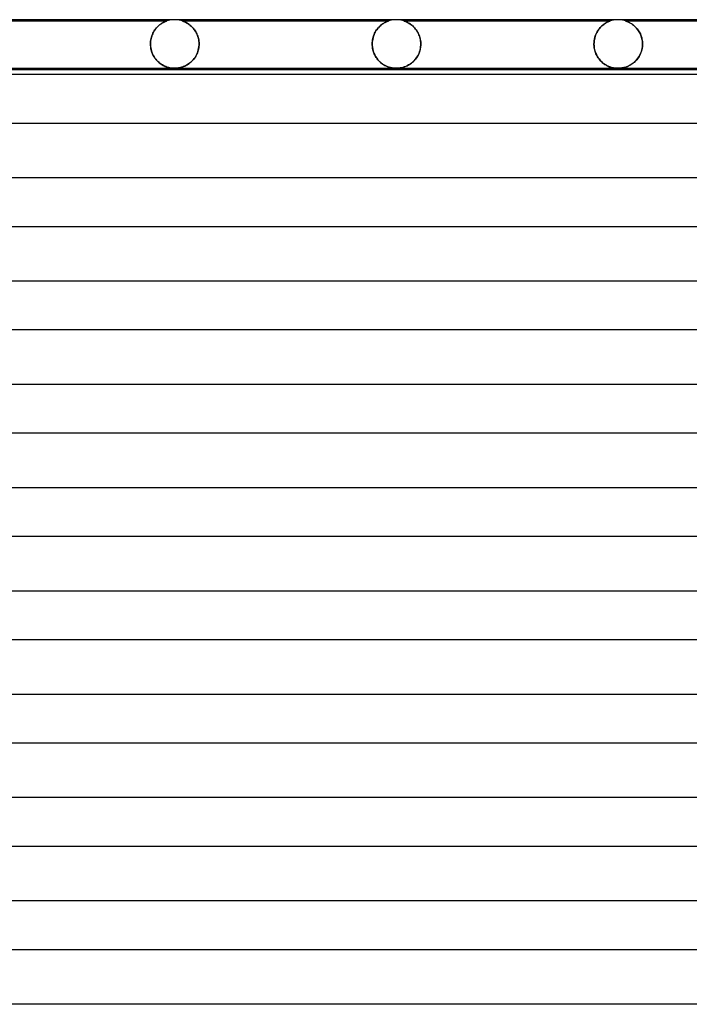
# Model space of a CAD drawing. Header units: millimetres. Extents: x -232 to 232, y -2 to 170.
# Tile 9 of 33: x -122 to -67, y 89 to 170. Entities that reach past the tile are written whole.
import ezdxf

# ---------------------------------------------------------------- set-up
doc = ezdxf.new("R2010")
doc.units = ezdxf.units.MM
doc.layers.add('HIDDEN', color=7, linetype='Continuous')
doc.layers.add('THICK', color=7, linetype='Continuous')

msp = doc.modelspace()

# ---------------------------------------------------------------- linework, layer by layer
at = {"layer": 'HIDDEN'}
for p, q in [((-127.126, 169.9), (-110.124, 169.9)), ((-111.001, 169.311), (-111.057, 169.243)), ((-111.052, 169.249), (-110.986, 169.328)), ((-110.944, 169.375), (-111.001, 169.311)), ((-110.986, 169.328), (-110.918, 169.402)), ((-110.886, 169.435), (-110.944, 169.375)), ((-110.918, 169.402), (-110.847, 169.472)), ((-110.828, 169.49), (-110.886, 169.435)), ((-110.847, 169.472), (-110.775, 169.536)), ((-110.77, 169.541), (-110.828, 169.49)), ((-110.775, 169.536), (-110.701, 169.595)), ((-110.712, 169.587), (-110.77, 169.541)), ((-110.656, 169.629), (-110.712, 169.587)), ((-110.701, 169.595), (-110.628, 169.648)), ((-110.6, 169.667), (-110.656, 169.629)), ((-110.628, 169.648), (-110.557, 169.695)), ((-110.547, 169.702), (-110.6, 169.667)), ((-110.557, 169.695), (-110.489, 169.737)), ((-110.496, 169.733), (-110.547, 169.702)), ((-110.447, 169.76), (-110.496, 169.733)), ((-110.489, 169.737), (-110.423, 169.773)), ((-110.4, 169.785), (-110.447, 169.76)), ((-110.423, 169.773), (-110.362, 169.804)), ((-110.357, 169.806), (-110.4, 169.785)), ((-110.362, 169.804), (-110.306, 169.83)), ((-110.313, 169.826), (-110.357, 169.806)), ((-110.271, 169.845), (-110.313, 169.826)), ((-110.306, 169.83), (-110.256, 169.851)), ((-110.231, 169.861), (-110.271, 169.845)), ((-110.256, 169.851), (-110.213, 169.868)), ((-110.196, 169.875), (-110.231, 169.861)), ((-110.213, 169.868), (-110.179, 169.881)), ((-110.166, 169.886), (-110.196, 169.875)), ((-110.179, 169.881), (-110.154, 169.89)), ((-110.143, 169.894), (-110.166, 169.886)), ((-110.154, 169.89), (-110.137, 169.896)), ((-110.129, 169.898), (-110.143, 169.894)), ((-110.137, 169.896), (-110.128, 169.899)), ((-110.124, 169.9), (-110.129, 169.898)), ((-110.128, 169.899), (-110.124, 169.9)), ((-110.003, 169.936), (-110.124, 169.9)), ((-109.879, 169.964), (-110.003, 169.936)), ((-109.753, 169.984), (-109.879, 169.964)), ((-109.627, 169.996), (-109.753, 169.984)), ((-109.5, 170), (-109.627, 169.996)), ((-109.373, 169.996), (-109.5, 170)), ((-109.247, 169.984), (-109.373, 169.996)), ((-109.121, 169.964), (-109.247, 169.984)), ((-108.997, 169.936), (-109.121, 169.964)), ((-108.876, 169.9), (-108.997, 169.936)), ((-108.876, 169.9), (-91.874, 169.9)), ((-108.873, 169.899), (-108.875, 169.9)), ((-108.875, 169.9), (-108.87, 169.898)), ((-108.865, 169.897), (-108.873, 169.899)), ((-108.87, 169.898), (-108.854, 169.893)), ((-108.85, 169.892), (-108.865, 169.897)), ((-108.854, 169.893), (-108.828, 169.884)), ((-108.828, 169.884), (-108.85, 169.892)), ((-108.798, 169.873), (-108.828, 169.884)), ((-108.828, 169.884), (-108.795, 169.871)), ((-108.758, 169.857), (-108.798, 169.873)), ((-108.795, 169.871), (-108.756, 169.856)), ((-108.709, 169.837), (-108.758, 169.857)), ((-108.756, 169.856), (-108.713, 169.839)), ((-108.713, 169.839), (-108.67, 169.82)), ((-108.654, 169.813), (-108.709, 169.837)), ((-108.67, 169.82), (-108.627, 169.8)), ((-108.593, 169.783), (-108.654, 169.813)), ((-108.627, 169.8), (-108.582, 169.778)), ((-108.528, 169.749), (-108.593, 169.783)), ((-108.582, 169.778), (-108.534, 169.753)), ((-108.534, 169.753), (-108.484, 169.724)), ((-108.458, 169.709), (-108.528, 169.749)), ((-108.484, 169.724), (-108.431, 169.693)), ((-108.385, 169.663), (-108.458, 169.709)), ((-108.431, 169.693), (-108.376, 169.657)), ((-108.31, 169.611), (-108.385, 169.663)), ((-108.376, 169.657), (-108.319, 169.618)), ((-108.319, 169.618), (-108.262, 169.575)), ((-108.234, 169.553), (-108.31, 169.611)), ((-108.262, 169.575), (-108.203, 169.528)), ((-108.159, 169.49), (-108.234, 169.553)), ((-108.203, 169.528), (-108.143, 169.476)), ((-108.084, 169.421), (-108.159, 169.49)), ((-108.143, 169.476), (-108.084, 169.42)), ((-108.012, 169.346), (-108.084, 169.421)), ((-108.084, 169.42), (-108.025, 169.36)), ((-108.025, 169.36), (-107.968, 169.297)), ((-107.943, 169.267), (-108.012, 169.346)), ((-107.968, 169.297), (-107.912, 169.229)), ((-92.804, 169.244), (-92.739, 169.324)), ((-92.725, 169.339), (-92.792, 169.26)), ((-92.739, 169.324), (-92.67, 169.398)), ((-92.655, 169.414), (-92.725, 169.339)), ((-92.67, 169.398), (-92.6, 169.468)), ((-92.585, 169.482), (-92.655, 169.414)), ((-92.6, 169.468), (-92.527, 169.533)), ((-92.513, 169.545), (-92.585, 169.482)), ((-92.527, 169.533), (-92.454, 169.592)), ((-92.441, 169.602), (-92.513, 169.545)), ((-92.454, 169.592), (-92.381, 169.646)), ((-92.369, 169.654), (-92.441, 169.602)), ((-92.381, 169.646), (-92.31, 169.693)), ((-92.299, 169.7), (-92.369, 169.654)), ((-92.31, 169.693), (-92.241, 169.735)), ((-92.233, 169.74), (-92.299, 169.7)), ((-92.241, 169.735), (-92.175, 169.771)), ((-92.17, 169.774), (-92.233, 169.74)), ((-92.175, 169.771), (-92.114, 169.802)), ((-92.112, 169.804), (-92.17, 169.774)), ((-92.114, 169.802), (-92.058, 169.829)), ((-92.06, 169.828), (-92.112, 169.804)), ((-92.013, 169.848), (-92.06, 169.828)), ((-92.058, 169.829), (-92.008, 169.85)), ((-91.974, 169.864), (-92.013, 169.848)), ((-92.008, 169.85), (-91.965, 169.868)), ((-91.942, 169.876), (-91.974, 169.864)), ((-91.965, 169.868), (-91.93, 169.881)), ((-91.917, 169.885), (-91.942, 169.876)), ((-91.93, 169.881), (-91.905, 169.89)), ((-91.899, 169.892), (-91.917, 169.885)), ((-91.905, 169.89), (-91.888, 169.896)), ((-91.885, 169.896), (-91.899, 169.892)), ((-91.888, 169.896), (-91.878, 169.899)), ((-91.877, 169.899), (-91.885, 169.896)), ((-91.878, 169.899), (-91.874, 169.9)), ((-91.874, 169.9), (-91.877, 169.899)), ((-91.753, 169.936), (-91.874, 169.9)), ((-91.629, 169.964), (-91.753, 169.936)), ((-91.503, 169.984), (-91.629, 169.964)), ((-91.377, 169.996), (-91.503, 169.984)), ((-91.25, 170), (-91.377, 169.996)), ((-91.123, 169.996), (-91.25, 170)), ((-90.997, 169.984), (-91.123, 169.996)), ((-90.871, 169.964), (-90.997, 169.984)), ((-90.747, 169.936), (-90.871, 169.964)), ((-90.626, 169.9), (-90.747, 169.936)), ((-90.626, 169.9), (-73.624, 169.9)), ((-90.622, 169.899), (-90.625, 169.9)), ((-90.625, 169.9), (-90.623, 169.899)), ((-90.623, 169.899), (-90.615, 169.896)), ((-90.611, 169.895), (-90.622, 169.899)), ((-90.615, 169.896), (-90.601, 169.892)), ((-90.591, 169.889), (-90.611, 169.895)), ((-90.601, 169.892), (-90.583, 169.886)), ((-90.563, 169.878), (-90.591, 169.889)), ((-90.583, 169.886), (-90.558, 169.877)), ((-90.525, 169.864), (-90.563, 169.878)), ((-90.558, 169.877), (-90.526, 169.865)), ((-90.526, 169.865), (-90.486, 169.849)), ((-90.478, 169.845), (-90.525, 169.864)), ((-90.486, 169.849), (-90.438, 169.829)), ((-90.424, 169.822), (-90.478, 169.845)), ((-90.438, 169.829), (-90.384, 169.804)), ((-90.364, 169.794), (-90.424, 169.822)), ((-90.384, 169.804), (-90.325, 169.775)), ((-90.299, 169.761), (-90.364, 169.794)), ((-90.325, 169.775), (-90.261, 169.74)), ((-90.23, 169.722), (-90.299, 169.761)), ((-90.261, 169.74), (-90.193, 169.7)), ((-90.158, 169.679), (-90.23, 169.722)), ((-90.193, 169.7), (-90.121, 169.654)), ((-90.084, 169.629), (-90.158, 169.679)), ((-90.121, 169.654), (-90.047, 169.602)), ((-90.009, 169.574), (-90.084, 169.629)), ((-90.047, 169.602), (-89.973, 169.545)), ((-89.935, 169.514), (-90.009, 169.574)), ((-89.973, 169.545), (-89.899, 169.482)), ((-89.862, 169.449), (-89.935, 169.514)), ((-89.899, 169.482), (-89.826, 169.414)), ((-89.792, 169.379), (-89.862, 169.449)), ((-89.826, 169.414), (-89.755, 169.34)), ((-89.723, 169.305), (-89.792, 169.379)), ((-89.755, 169.34), (-89.685, 169.26)), ((-89.657, 169.226), (-89.723, 169.305)), ((-74.497, 169.311), (-74.564, 169.227)), ((-74.527, 169.274), (-74.458, 169.355)), ((-74.427, 169.388), (-74.497, 169.311)), ((-74.458, 169.355), (-74.387, 169.43)), ((-74.356, 169.46), (-74.427, 169.388)), ((-74.387, 169.43), (-74.315, 169.499)), ((-74.283, 169.526), (-74.356, 169.46)), ((-74.315, 169.499), (-74.241, 169.562)), ((-74.21, 169.587), (-74.283, 169.526)), ((-74.241, 169.562), (-74.169, 169.618)), ((-74.137, 169.641), (-74.21, 169.587)), ((-74.169, 169.618), (-74.098, 169.668)), ((-74.064, 169.69), (-74.137, 169.641)), ((-74.098, 169.668), (-74.029, 169.712)), ((-73.994, 169.733), (-74.064, 169.69)), ((-74.029, 169.712), (-73.964, 169.75)), ((-73.927, 169.77), (-73.994, 169.733)), ((-73.964, 169.75), (-73.902, 169.783)), ((-73.865, 169.802), (-73.927, 169.77)), ((-73.902, 169.783), (-73.845, 169.812)), ((-73.808, 169.829), (-73.865, 169.802)), ((-73.845, 169.812), (-73.794, 169.835)), ((-73.757, 169.851), (-73.808, 169.829)), ((-73.794, 169.835), (-73.748, 169.854)), ((-73.715, 169.867), (-73.757, 169.851)), ((-73.748, 169.854), (-73.71, 169.87)), ((-73.684, 169.879), (-73.715, 169.867)), ((-73.71, 169.87), (-73.68, 169.881)), ((-73.661, 169.888), (-73.684, 169.879)), ((-73.68, 169.881), (-73.658, 169.889)), ((-73.645, 169.893), (-73.661, 169.888)), ((-73.658, 169.889), (-73.642, 169.894)), ((-73.634, 169.897), (-73.645, 169.893)), ((-73.642, 169.894), (-73.632, 169.898)), ((-73.627, 169.899), (-73.634, 169.897)), ((-73.632, 169.898), (-73.626, 169.899)), ((-73.624, 169.9), (-73.627, 169.899)), ((-73.626, 169.899), (-73.624, 169.9)), ((-73.503, 169.936), (-73.624, 169.9)), ((-73.379, 169.964), (-73.503, 169.936)), ((-73.253, 169.984), (-73.379, 169.964)), ((-73.127, 169.996), (-73.253, 169.984)), ((-73, 170), (-73.127, 169.996)), ((-72.873, 169.996), (-73, 170)), ((-72.747, 169.984), (-72.873, 169.996)), ((-72.621, 169.964), (-72.747, 169.984)), ((-72.497, 169.936), (-72.621, 169.964)), ((-72.376, 169.9), (-72.497, 169.936)), ((-72.376, 169.9), (-55.375, 169.9)), ((-72.37, 169.898), (-72.375, 169.9)), ((-72.375, 169.9), (-72.373, 169.899)), ((-72.373, 169.899), (-72.365, 169.897)), ((-72.353, 169.892), (-72.37, 169.898)), ((-72.365, 169.897), (-72.351, 169.892)), ((-72.325, 169.883), (-72.353, 169.892)), ((-72.351, 169.892), (-72.331, 169.885)), ((-72.331, 169.885), (-72.304, 169.875)), ((-72.291, 169.87), (-72.325, 169.883)), ((-72.304, 169.875), (-72.27, 169.862)), ((-72.252, 169.855), (-72.291, 169.87)), ((-72.27, 169.862), (-72.23, 169.847)), ((-72.211, 169.838), (-72.252, 169.855)), ((-72.23, 169.847), (-72.186, 169.828)), ((-72.17, 169.821), (-72.211, 169.838)), ((-72.186, 169.828), (-72.138, 169.806)), ((-72.128, 169.801), (-72.17, 169.821)), ((-72.138, 169.806), (-72.087, 169.781)), ((-72.082, 169.779), (-72.128, 169.801)), ((-72.087, 169.781), (-72.033, 169.753)), ((-72.034, 169.753), (-72.082, 169.779)), ((-71.982, 169.725), (-72.034, 169.753)), ((-72.033, 169.753), (-71.976, 169.721)), ((-71.929, 169.692), (-71.982, 169.725)), ((-71.976, 169.721), (-71.918, 169.685)), ((-71.873, 169.657), (-71.929, 169.692)), ((-71.918, 169.685), (-71.857, 169.646)), ((-71.816, 169.617), (-71.873, 169.657)), ((-71.857, 169.646), (-71.795, 169.602)), ((-71.758, 169.574), (-71.816, 169.617)), ((-71.795, 169.602), (-71.732, 169.554)), ((-71.699, 169.527), (-71.758, 169.574)), ((-71.732, 169.554), (-71.668, 169.501)), ((-71.639, 169.476), (-71.699, 169.527)), ((-71.668, 169.501), (-71.605, 169.444)), ((-71.579, 169.42), (-71.639, 169.476)), ((-71.605, 169.444), (-71.542, 169.382)), ((-71.52, 169.36), (-71.579, 169.42)), ((-71.542, 169.382), (-71.48, 169.316)), ((-71.462, 169.296), (-71.52, 169.36)), ((-71.48, 169.316), (-71.419, 169.245)), ((-71.406, 169.228), (-71.462, 169.296)), ((-111.407, 168.551), (-111.433, 168.447)), ((-111.43, 168.461), (-111.4, 168.572)), ((-111.376, 168.652), (-111.407, 168.551)), ((-111.4, 168.572), (-111.365, 168.681)), ((-111.34, 168.748), (-111.376, 168.652)), ((-111.365, 168.681), (-111.325, 168.786)), ((-111.3, 168.841), (-111.34, 168.748)), ((-111.325, 168.786), (-111.279, 168.887)), ((-111.257, 168.93), (-111.3, 168.841)), ((-111.279, 168.887), (-111.229, 168.984)), ((-111.211, 169.015), (-111.257, 168.93)), ((-111.229, 168.984), (-111.174, 169.077)), ((-111.162, 169.095), (-111.211, 169.015)), ((-111.174, 169.077), (-111.115, 169.165)), ((-111.111, 169.171), (-111.162, 169.095)), ((-111.115, 169.165), (-111.052, 169.249)), ((-111.057, 169.243), (-111.111, 169.171)), ((-107.877, 169.183), (-107.943, 169.267)), ((-107.912, 169.229), (-107.858, 169.158)), ((-107.814, 169.094), (-107.877, 169.183)), ((-107.858, 169.158), (-107.806, 169.082)), ((-107.755, 169.001), (-107.814, 169.094)), ((-107.806, 169.082), (-107.757, 169.003)), ((-107.757, 169.003), (-107.71, 168.919)), ((-107.701, 168.903), (-107.755, 169.001)), ((-107.71, 168.919), (-107.666, 168.831)), ((-107.652, 168.8), (-107.701, 168.903)), ((-107.666, 168.831), (-107.626, 168.74)), ((-107.609, 168.694), (-107.652, 168.8)), ((-107.626, 168.74), (-107.59, 168.644)), ((-107.571, 168.584), (-107.609, 168.694)), ((-107.59, 168.644), (-107.559, 168.545)), ((-107.539, 168.47), (-107.571, 168.584)), ((-107.559, 168.545), (-107.532, 168.441)), ((-93.158, 168.533), (-93.188, 168.406)), ((-93.177, 168.456), (-93.149, 168.567)), ((-93.121, 168.655), (-93.158, 168.533)), ((-93.149, 168.567), (-93.114, 168.675)), ((-93.078, 168.771), (-93.121, 168.655)), ((-93.114, 168.675), (-93.074, 168.78)), ((-93.029, 168.881), (-93.078, 168.771)), ((-93.074, 168.78), (-93.029, 168.881)), ((-92.976, 168.985), (-93.029, 168.881)), ((-93.029, 168.881), (-92.979, 168.978)), ((-92.979, 168.978), (-92.925, 169.071)), ((-92.918, 169.082), (-92.976, 168.985)), ((-92.925, 169.071), (-92.866, 169.16)), ((-92.856, 169.174), (-92.918, 169.082)), ((-92.866, 169.16), (-92.804, 169.244)), ((-92.792, 169.26), (-92.856, 169.174)), ((-89.685, 169.26), (-89.618, 169.175)), ((-89.595, 169.143), (-89.657, 169.226)), ((-89.618, 169.175), (-89.555, 169.084)), ((-89.536, 169.055), (-89.595, 169.143)), ((-89.555, 169.084), (-89.495, 168.987)), ((-89.481, 168.964), (-89.536, 169.055)), ((-89.495, 168.987), (-89.439, 168.883)), ((-89.431, 168.868), (-89.481, 168.964)), ((-89.439, 168.883), (-89.387, 168.773)), ((-89.385, 168.768), (-89.431, 168.868)), ((-89.387, 168.773), (-89.342, 168.658)), ((-89.345, 168.665), (-89.385, 168.768)), ((-89.31, 168.559), (-89.345, 168.665)), ((-89.342, 168.658), (-89.303, 168.535)), ((-89.281, 168.45), (-89.31, 168.559)), ((-89.303, 168.535), (-89.271, 168.408)), ((-74.914, 168.494), (-74.94, 168.373)), ((-74.933, 168.408), (-74.903, 168.537)), ((-74.88, 168.613), (-74.914, 168.494)), ((-74.903, 168.537), (-74.865, 168.661)), ((-74.841, 168.727), (-74.88, 168.613)), ((-74.865, 168.661), (-74.821, 168.778)), ((-74.796, 168.837), (-74.841, 168.727)), ((-74.821, 168.778), (-74.771, 168.89)), ((-74.745, 168.942), (-74.796, 168.837)), ((-74.771, 168.89), (-74.716, 168.995)), ((-74.689, 169.042), (-74.745, 168.942)), ((-74.716, 168.995), (-74.657, 169.094)), ((-74.628, 169.138), (-74.689, 169.042)), ((-74.657, 169.094), (-74.594, 169.187)), ((-74.564, 169.227), (-74.628, 169.138)), ((-74.594, 169.187), (-74.527, 169.274)), ((-71.419, 169.245), (-71.361, 169.169)), ((-71.351, 169.157), (-71.406, 169.228)), ((-71.361, 169.169), (-71.305, 169.089)), ((-71.299, 169.081), (-71.351, 169.157)), ((-71.305, 169.089), (-71.252, 169.006)), ((-71.249, 169.001), (-71.299, 169.081)), ((-71.252, 169.006), (-71.203, 168.919)), ((-71.202, 168.917), (-71.249, 169.001)), ((-71.203, 168.919), (-71.157, 168.827)), ((-71.158, 168.829), (-71.202, 168.917)), ((-71.118, 168.737), (-71.158, 168.829)), ((-71.157, 168.827), (-71.116, 168.733)), ((-71.081, 168.642), (-71.118, 168.737)), ((-71.116, 168.733), (-71.079, 168.634)), ((-71.05, 168.542), (-71.081, 168.642)), ((-71.079, 168.634), (-71.047, 168.533)), ((-71.022, 168.438), (-71.05, 168.542)), ((-71.047, 168.533), (-71.021, 168.43)), ((-111.482, 168), (-111.479, 168.117)), ((-111.479, 168.114), (-111.482, 168)), ((-111.482, 167.983), (-111.482, 168)), ((-111.482, 168), (-111.482, 167.983)), ((-111.482, 167.967), (-111.482, 167.983)), ((-111.482, 167.983), (-111.482, 167.967)), ((-111.481, 167.95), (-111.482, 167.967)), ((-111.482, 167.967), (-111.481, 167.95)), ((-111.481, 167.933), (-111.481, 167.95)), ((-111.481, 167.95), (-111.481, 167.933)), ((-111.48, 167.917), (-111.481, 167.933)), ((-111.481, 167.933), (-111.48, 167.917)), ((-111.48, 167.9), (-111.48, 167.917)), ((-111.48, 167.917), (-111.48, 167.9)), ((-111.48, 167.9), (-111.471, 167.787)), ((-111.466, 167.746), (-111.48, 167.9)), ((-111.479, 168.117), (-111.469, 168.233)), ((-111.47, 168.228), (-111.479, 168.114)), ((-111.471, 167.787), (-111.455, 167.673)), ((-111.454, 168.339), (-111.47, 168.228)), ((-111.469, 168.233), (-111.453, 168.347)), ((-111.441, 167.594), (-111.466, 167.746)), ((-111.455, 167.673), (-111.434, 167.56)), ((-111.433, 168.447), (-111.454, 168.339)), ((-111.453, 168.347), (-111.43, 168.461)), ((-107.514, 168.355), (-107.539, 168.47)), ((-107.532, 168.441), (-107.51, 168.335)), ((-107.506, 167.691), (-107.525, 167.588)), ((-107.518, 167.621), (-107.496, 167.759)), ((-107.496, 168.238), (-107.514, 168.355)), ((-107.51, 168.335), (-107.495, 168.225)), ((-107.492, 167.796), (-107.506, 167.691)), ((-107.485, 168.119), (-107.496, 168.238)), ((-107.496, 167.759), (-107.484, 167.9)), ((-107.495, 168.225), (-107.485, 168.113)), ((-107.484, 167.9), (-107.492, 167.796)), ((-107.481, 168), (-107.485, 168.119)), ((-107.485, 168.113), (-107.481, 168)), ((-107.483, 167.917), (-107.484, 167.9)), ((-107.484, 167.9), (-107.483, 167.917)), ((-107.483, 167.933), (-107.482, 167.95)), ((-107.482, 167.933), (-107.483, 167.917)), ((-107.483, 167.917), (-107.483, 167.933)), ((-107.481, 167.983), (-107.482, 167.967)), ((-107.482, 167.967), (-107.481, 167.983)), ((-107.482, 167.967), (-107.482, 167.95)), ((-107.482, 167.95), (-107.482, 167.967)), ((-107.482, 167.95), (-107.482, 167.933)), ((-107.481, 168), (-107.481, 167.983)), ((-107.481, 167.983), (-107.481, 168)), ((-93.224, 168.139), (-93.229, 168)), ((-93.229, 168), (-93.225, 168.115)), ((-93.229, 167.983), (-93.229, 168)), ((-93.229, 168), (-93.229, 167.983)), ((-93.228, 167.967), (-93.229, 167.983)), ((-93.229, 167.983), (-93.228, 167.967)), ((-93.228, 167.95), (-93.228, 167.967)), ((-93.228, 167.967), (-93.228, 167.95)), ((-93.227, 167.933), (-93.228, 167.95)), ((-93.228, 167.95), (-93.227, 167.933)), ((-93.227, 167.917), (-93.227, 167.933)), ((-93.227, 167.933), (-93.227, 167.917)), ((-93.226, 167.9), (-93.227, 167.917)), ((-93.227, 167.917), (-93.226, 167.9)), ((-93.226, 167.9), (-93.211, 167.737)), ((-93.219, 167.807), (-93.226, 167.9)), ((-93.225, 168.115), (-93.216, 168.23)), ((-93.21, 168.274), (-93.224, 168.139)), ((-93.208, 167.715), (-93.219, 167.807)), ((-93.216, 168.23), (-93.2, 168.344)), ((-93.211, 167.737), (-93.183, 167.575)), ((-93.188, 168.406), (-93.21, 168.274)), ((-93.193, 167.623), (-93.208, 167.715)), ((-93.2, 168.344), (-93.177, 168.456)), ((-89.258, 168.339), (-89.281, 168.45)), ((-89.271, 168.408), (-89.247, 168.276)), ((-89.244, 167.743), (-89.271, 167.588)), ((-89.263, 167.627), (-89.242, 167.762)), ((-89.241, 168.227), (-89.258, 168.339)), ((-89.247, 168.276), (-89.233, 168.14)), ((-89.23, 167.9), (-89.244, 167.743)), ((-89.242, 167.762), (-89.23, 167.9)), ((-89.231, 168.114), (-89.241, 168.227)), ((-89.233, 168.14), (-89.228, 168)), ((-89.228, 168), (-89.231, 168.114)), ((-89.229, 167.917), (-89.23, 167.9)), ((-89.23, 167.9), (-89.229, 167.917)), ((-89.228, 167.95), (-89.229, 167.933)), ((-89.229, 167.933), (-89.228, 167.95)), ((-89.229, 167.933), (-89.229, 167.917)), ((-89.229, 167.917), (-89.229, 167.933)), ((-89.228, 168), (-89.228, 167.983)), ((-89.228, 167.983), (-89.228, 168)), ((-89.228, 167.983), (-89.228, 167.967)), ((-89.228, 167.967), (-89.228, 167.983)), ((-89.228, 167.967), (-89.228, 167.95)), ((-89.228, 167.95), (-89.228, 167.967)), ((-74.973, 168), (-74.969, 168.139)), ((-74.97, 168.126), (-74.973, 168)), ((-74.973, 167.983), (-74.973, 168)), ((-74.973, 168), (-74.973, 167.983)), ((-74.973, 167.967), (-74.973, 167.983)), ((-74.973, 167.983), (-74.973, 167.967)), ((-74.973, 167.95), (-74.973, 167.967)), ((-74.973, 167.967), (-74.973, 167.95)), ((-74.972, 167.933), (-74.973, 167.95)), ((-74.973, 167.95), (-74.972, 167.933)), ((-74.972, 167.917), (-74.972, 167.933)), ((-74.972, 167.933), (-74.972, 167.917)), ((-74.971, 167.9), (-74.972, 167.917)), ((-74.972, 167.917), (-74.971, 167.9)), ((-74.971, 167.9), (-74.961, 167.782)), ((-74.963, 167.795), (-74.971, 167.9)), ((-74.958, 168.25), (-74.97, 168.126)), ((-74.969, 168.139), (-74.955, 168.276)), ((-74.95, 167.692), (-74.963, 167.795)), ((-74.961, 167.782), (-74.945, 167.665)), ((-74.94, 168.373), (-74.958, 168.25)), ((-74.955, 168.276), (-74.933, 168.408)), ((-74.931, 167.589), (-74.95, 167.692)), ((-71.001, 168.332), (-71.022, 168.438)), ((-71.021, 168.43), (-71, 168.325)), ((-70.985, 167.773), (-71.004, 167.647)), ((-71.004, 167.643), (-70.985, 167.771)), ((-70.985, 168.223), (-71.001, 168.332)), ((-71, 168.325), (-70.984, 168.218)), ((-70.975, 168.112), (-70.985, 168.223)), ((-70.985, 167.771), (-70.974, 167.9)), ((-70.974, 167.9), (-70.985, 167.773)), ((-70.984, 168.218), (-70.975, 168.109)), ((-70.972, 168), (-70.975, 168.112)), ((-70.975, 168.109), (-70.972, 168)), ((-70.973, 167.933), (-70.974, 167.917)), ((-70.974, 167.917), (-70.973, 167.933)), ((-70.974, 167.917), (-70.974, 167.9)), ((-70.974, 167.9), (-70.974, 167.917)), ((-70.972, 167.95), (-70.973, 167.933)), ((-70.973, 167.933), (-70.972, 167.95)), ((-70.972, 168), (-70.972, 167.983)), ((-70.972, 167.983), (-70.972, 168)), ((-70.972, 167.983), (-70.972, 167.967)), ((-70.972, 167.967), (-70.972, 167.983)), ((-70.972, 167.967), (-70.972, 167.95)), ((-70.972, 167.95), (-70.972, 167.967)), ((-111.406, 167.449), (-111.441, 167.594)), ((-111.434, 167.56), (-111.406, 167.45)), ((-111.406, 167.45), (-111.372, 167.341)), ((-111.361, 167.31), (-111.406, 167.449)), ((-111.372, 167.341), (-111.332, 167.235)), ((-111.308, 167.179), (-111.361, 167.31)), ((-111.332, 167.235), (-111.287, 167.132)), ((-111.248, 167.055), (-111.308, 167.179)), ((-111.287, 167.132), (-111.236, 167.032)), ((-111.181, 166.938), (-111.248, 167.055)), ((-111.236, 167.032), (-111.18, 166.937)), ((-111.109, 166.829), (-111.181, 166.938)), ((-111.18, 166.937), (-111.12, 166.845)), ((-107.887, 166.8), (-107.817, 166.898)), ((-107.802, 166.921), (-107.859, 166.838)), ((-107.817, 166.898), (-107.751, 167.003)), ((-107.749, 167.008), (-107.802, 166.921)), ((-107.751, 167.003), (-107.691, 167.115)), ((-107.7, 167.098), (-107.749, 167.008)), ((-107.655, 167.191), (-107.7, 167.098)), ((-107.691, 167.115), (-107.637, 167.232)), ((-107.615, 167.287), (-107.655, 167.191)), ((-107.637, 167.232), (-107.589, 167.356)), ((-107.579, 167.385), (-107.615, 167.287)), ((-107.589, 167.356), (-107.549, 167.486)), ((-107.549, 167.486), (-107.579, 167.385)), ((-107.549, 167.486), (-107.518, 167.621)), ((-107.525, 167.588), (-107.549, 167.486)), ((-93.174, 167.533), (-93.193, 167.623)), ((-93.183, 167.575), (-93.142, 167.415)), ((-93.151, 167.444), (-93.174, 167.533)), ((-93.125, 167.359), (-93.151, 167.444)), ((-93.142, 167.415), (-93.089, 167.259)), ((-93.095, 167.276), (-93.125, 167.359)), ((-93.062, 167.196), (-93.095, 167.276)), ((-93.089, 167.259), (-93.023, 167.11)), ((-93.027, 167.118), (-93.062, 167.196)), ((-92.989, 167.043), (-93.027, 167.118)), ((-93.023, 167.11), (-92.947, 166.969)), ((-92.948, 166.971), (-92.989, 167.043)), ((-92.905, 166.901), (-92.948, 166.971)), ((-92.947, 166.969), (-92.86, 166.835)), ((-92.86, 166.835), (-92.905, 166.901)), ((-89.581, 166.874), (-89.672, 166.752)), ((-89.616, 166.825), (-89.549, 166.922)), ((-89.498, 167.003), (-89.581, 166.874)), ((-89.549, 166.922), (-89.486, 167.025)), ((-89.425, 167.141), (-89.498, 167.003)), ((-89.486, 167.025), (-89.428, 167.134)), ((-89.428, 167.134), (-89.376, 167.249)), ((-89.362, 167.284), (-89.425, 167.141)), ((-89.376, 167.249), (-89.331, 167.369)), ((-89.311, 167.434), (-89.362, 167.284)), ((-89.331, 167.369), (-89.293, 167.496)), ((-89.271, 167.588), (-89.311, 167.434)), ((-89.293, 167.496), (-89.263, 167.627)), ((-74.945, 167.665), (-74.923, 167.551)), ((-74.908, 167.488), (-74.931, 167.589)), ((-74.923, 167.551), (-74.895, 167.439)), ((-74.88, 167.389), (-74.908, 167.488)), ((-74.895, 167.439), (-74.86, 167.331)), ((-74.846, 167.292), (-74.88, 167.389)), ((-74.86, 167.331), (-74.821, 167.227)), ((-74.808, 167.197), (-74.846, 167.292)), ((-74.821, 167.227), (-74.777, 167.127)), ((-74.766, 167.105), (-74.808, 167.197)), ((-74.777, 167.127), (-74.728, 167.031)), ((-74.72, 167.016), (-74.766, 167.105)), ((-74.728, 167.031), (-74.676, 166.94)), ((-74.67, 166.931), (-74.72, 167.016)), ((-74.676, 166.94), (-74.619, 166.853)), ((-74.616, 166.849), (-74.67, 166.931)), ((-71.321, 166.882), (-71.386, 166.793)), ((-71.35, 166.84), (-71.282, 166.941)), ((-71.26, 166.976), (-71.321, 166.882)), ((-71.282, 166.941), (-71.219, 167.047)), ((-71.203, 167.076), (-71.26, 166.976)), ((-71.219, 167.047), (-71.161, 167.158)), ((-71.151, 167.181), (-71.203, 167.076)), ((-71.161, 167.158), (-71.111, 167.274)), ((-71.105, 167.291), (-71.151, 167.181)), ((-71.111, 167.274), (-71.067, 167.395)), ((-71.064, 167.405), (-71.105, 167.291)), ((-71.067, 167.395), (-71.032, 167.518)), ((-71.03, 167.524), (-71.064, 167.405)), ((-71.032, 167.518), (-71.004, 167.643)), ((-71.004, 167.647), (-71.03, 167.524)), ((-111.12, 166.845), (-111.055, 166.758)), ((-111.031, 166.728), (-111.109, 166.829)), ((-111.055, 166.758), (-110.987, 166.675)), ((-110.95, 166.634), (-111.031, 166.728)), ((-110.987, 166.675), (-110.915, 166.597)), ((-110.865, 166.547), (-110.95, 166.634)), ((-110.915, 166.597), (-110.84, 166.524)), ((-110.777, 166.468), (-110.865, 166.547)), ((-110.84, 166.524), (-110.763, 166.457)), ((-110.687, 166.396), (-110.777, 166.468)), ((-110.763, 166.457), (-110.685, 166.394)), ((-110.596, 166.331), (-110.687, 166.396)), ((-110.685, 166.394), (-110.605, 166.338)), ((-110.605, 166.338), (-110.524, 166.286)), ((-110.503, 166.273), (-110.596, 166.331)), ((-110.524, 166.286), (-110.442, 166.239)), ((-110.409, 166.221), (-110.503, 166.273)), ((-110.442, 166.239), (-110.36, 166.197)), ((-110.317, 166.176), (-110.409, 166.221)), ((-110.36, 166.197), (-110.278, 166.16)), ((-110.225, 166.138), (-110.317, 166.176)), ((-110.278, 166.16), (-110.196, 166.126)), ((-110.135, 166.105), (-110.225, 166.138)), ((-110.196, 166.126), (-110.113, 166.097)), ((-110.047, 166.077), (-110.135, 166.105)), ((-110.113, 166.097), (-110.03, 166.073)), ((-109.961, 166.055), (-110.047, 166.077)), ((-110.03, 166.073), (-109.948, 166.051)), ((-109.88, 166.037), (-109.961, 166.055)), ((-109.948, 166.051), (-109.866, 166.034)), ((-109.015, 166.059), (-109.095, 166.041)), ((-109.079, 166.044), (-109, 166.063)), ((-108.932, 166.081), (-109.015, 166.059)), ((-109, 166.063), (-108.918, 166.086)), ((-108.849, 166.108), (-108.932, 166.081)), ((-108.918, 166.086), (-108.833, 166.113)), ((-108.765, 166.138), (-108.849, 166.108)), ((-108.833, 166.113), (-108.746, 166.146)), ((-108.681, 166.173), (-108.765, 166.138)), ((-108.746, 166.146), (-108.657, 166.184)), ((-108.596, 166.213), (-108.681, 166.173)), ((-108.657, 166.184), (-108.567, 166.228)), ((-108.512, 166.258), (-108.596, 166.213)), ((-108.567, 166.228), (-108.476, 166.278)), ((-108.429, 166.306), (-108.512, 166.258)), ((-108.476, 166.278), (-108.384, 166.335)), ((-108.349, 166.359), (-108.429, 166.306)), ((-108.384, 166.335), (-108.295, 166.398)), ((-108.27, 166.416), (-108.349, 166.359)), ((-108.295, 166.398), (-108.207, 166.466)), ((-108.195, 166.477), (-108.27, 166.416)), ((-108.207, 166.466), (-108.122, 166.541)), ((-108.121, 166.542), (-108.195, 166.477)), ((-108.122, 166.541), (-108.04, 166.621)), ((-108.051, 166.61), (-108.121, 166.542)), ((-107.984, 166.682), (-108.051, 166.61)), ((-108.04, 166.621), (-107.962, 166.707)), ((-107.92, 166.758), (-107.984, 166.682)), ((-107.962, 166.707), (-107.887, 166.8)), ((-107.859, 166.838), (-107.92, 166.758)), ((-92.86, 166.835), (-92.764, 166.71)), ((-92.813, 166.771), (-92.86, 166.835)), ((-92.765, 166.71), (-92.813, 166.771)), ((-92.715, 166.652), (-92.765, 166.71)), ((-92.764, 166.71), (-92.66, 166.594)), ((-92.663, 166.597), (-92.715, 166.652)), ((-92.61, 166.544), (-92.663, 166.597)), ((-92.66, 166.594), (-92.549, 166.488)), ((-92.555, 166.494), (-92.61, 166.544)), ((-92.5, 166.447), (-92.555, 166.494)), ((-92.549, 166.488), (-92.43, 166.392)), ((-92.443, 166.402), (-92.5, 166.447)), ((-92.387, 166.361), (-92.443, 166.402)), ((-92.43, 166.392), (-92.306, 166.307)), ((-92.33, 166.322), (-92.387, 166.361)), ((-92.274, 166.286), (-92.33, 166.322)), ((-92.306, 166.307), (-92.181, 166.234)), ((-92.218, 166.253), (-92.274, 166.286)), ((-92.162, 166.223), (-92.218, 166.253)), ((-92.181, 166.234), (-92.056, 166.172)), ((-92.106, 166.195), (-92.162, 166.223)), ((-92.051, 166.17), (-92.106, 166.195)), ((-92.056, 166.172), (-91.931, 166.121)), ((-91.997, 166.147), (-92.051, 166.17)), ((-91.943, 166.126), (-91.997, 166.147)), ((-91.891, 166.107), (-91.943, 166.126)), ((-91.931, 166.121), (-91.808, 166.081)), ((-91.839, 166.09), (-91.891, 166.107)), ((-91.784, 166.074), (-91.839, 166.09)), ((-91.808, 166.081), (-91.689, 166.049)), ((-91.725, 166.058), (-91.784, 166.074)), ((-91.663, 166.044), (-91.725, 166.058)), ((-90.703, 166.075), (-90.816, 166.047)), ((-90.809, 166.048), (-90.734, 166.067)), ((-90.734, 166.067), (-90.659, 166.088)), ((-90.587, 166.112), (-90.703, 166.075)), ((-90.659, 166.088), (-90.583, 166.113)), ((-90.469, 166.157), (-90.587, 166.112)), ((-90.583, 166.113), (-90.504, 166.142)), ((-90.504, 166.142), (-90.423, 166.176)), ((-90.349, 166.212), (-90.469, 166.157)), ((-90.423, 166.176), (-90.341, 166.215)), ((-90.229, 166.276), (-90.349, 166.212)), ((-90.341, 166.215), (-90.257, 166.26)), ((-90.257, 166.26), (-90.173, 166.31)), ((-90.109, 166.351), (-90.229, 166.276)), ((-90.173, 166.31), (-90.088, 166.365)), ((-89.991, 166.437), (-90.109, 166.351)), ((-90.088, 166.365), (-90.004, 166.428)), ((-90.004, 166.428), (-89.921, 166.496)), ((-89.878, 166.533), (-89.991, 166.437)), ((-89.921, 166.496), (-89.84, 166.569)), ((-89.772, 166.638), (-89.878, 166.533)), ((-89.84, 166.569), (-89.762, 166.648)), ((-89.672, 166.752), (-89.772, 166.638)), ((-89.762, 166.648), (-89.687, 166.734)), ((-89.687, 166.734), (-89.616, 166.825)), ((-74.619, 166.853), (-74.56, 166.771)), ((-74.559, 166.77), (-74.616, 166.849)), ((-74.56, 166.771), (-74.497, 166.694)), ((-74.499, 166.695), (-74.559, 166.77)), ((-74.436, 166.624), (-74.499, 166.695)), ((-74.497, 166.694), (-74.432, 166.62)), ((-74.37, 166.557), (-74.436, 166.624)), ((-74.432, 166.62), (-74.365, 166.552)), ((-74.303, 166.495), (-74.37, 166.557)), ((-74.365, 166.552), (-74.295, 166.487)), ((-74.235, 166.437), (-74.303, 166.495)), ((-74.295, 166.487), (-74.223, 166.427)), ((-74.166, 166.383), (-74.235, 166.437)), ((-74.223, 166.427), (-74.15, 166.372)), ((-74.095, 166.334), (-74.166, 166.383)), ((-74.15, 166.372), (-74.077, 166.321)), ((-74.025, 166.288), (-74.095, 166.334)), ((-74.077, 166.321), (-74.003, 166.275)), ((-73.954, 166.247), (-74.025, 166.288)), ((-74.003, 166.275), (-73.93, 166.234)), ((-73.882, 166.209), (-73.954, 166.247)), ((-73.93, 166.234), (-73.857, 166.196)), ((-73.812, 166.175), (-73.882, 166.209)), ((-73.857, 166.196), (-73.785, 166.163)), ((-73.741, 166.145), (-73.812, 166.175)), ((-73.785, 166.163), (-73.713, 166.134)), ((-73.671, 166.118), (-73.741, 166.145)), ((-73.713, 166.134), (-73.643, 166.108)), ((-73.599, 166.093), (-73.671, 166.118)), ((-73.643, 166.108), (-73.574, 166.085)), ((-73.526, 166.072), (-73.599, 166.093)), ((-73.574, 166.085), (-73.506, 166.066)), ((-73.453, 166.053), (-73.526, 166.072)), ((-73.506, 166.066), (-73.44, 166.05)), ((-73.38, 166.037), (-73.453, 166.053)), ((-72.518, 166.058), (-72.596, 166.041)), ((-72.58, 166.044), (-72.489, 166.065)), ((-72.44, 166.079), (-72.518, 166.058)), ((-72.489, 166.065), (-72.397, 166.092)), ((-72.365, 166.102), (-72.44, 166.079)), ((-72.397, 166.092), (-72.304, 166.123)), ((-72.291, 166.128), (-72.365, 166.102)), ((-72.304, 166.123), (-72.212, 166.159)), ((-72.217, 166.157), (-72.291, 166.128)), ((-72.142, 166.19), (-72.217, 166.157)), ((-72.212, 166.159), (-72.119, 166.201)), ((-72.065, 166.228), (-72.142, 166.19)), ((-72.119, 166.201), (-72.027, 166.248)), ((-71.988, 166.27), (-72.065, 166.228)), ((-72.027, 166.248), (-71.935, 166.301)), ((-71.91, 166.317), (-71.988, 166.27)), ((-71.935, 166.301), (-71.844, 166.36)), ((-71.832, 166.368), (-71.91, 166.317)), ((-71.844, 166.36), (-71.755, 166.424)), ((-71.754, 166.426), (-71.832, 166.368)), ((-71.755, 166.424), (-71.668, 166.495)), ((-71.677, 166.488), (-71.754, 166.426)), ((-71.601, 166.556), (-71.677, 166.488)), ((-71.668, 166.495), (-71.584, 166.572)), ((-71.526, 166.63), (-71.601, 166.556)), ((-71.584, 166.572), (-71.502, 166.655)), ((-71.455, 166.709), (-71.526, 166.63)), ((-71.502, 166.655), (-71.424, 166.745)), ((-71.386, 166.793), (-71.455, 166.709)), ((-71.424, 166.745), (-71.35, 166.84)), ((-109.807, 166.024), (-109.88, 166.037)), ((-109.866, 166.034), (-109.786, 166.021)), ((-109.739, 166.015), (-109.807, 166.024)), ((-109.786, 166.021), (-109.709, 166.011)), ((-109.677, 166.008), (-109.739, 166.015)), ((-109.709, 166.011), (-109.635, 166.005)), ((-109.617, 166.004), (-109.677, 166.008)), ((-109.635, 166.005), (-109.565, 166.001)), ((-109.558, 166.001), (-109.617, 166.004)), ((-109.565, 166.001), (-109.497, 166)), ((-109.499, 166), (-109.558, 166.001)), ((-109.44, 166.001), (-109.499, 166)), ((-109.497, 166), (-109.429, 166.001)), ((-109.379, 166.003), (-109.44, 166.001)), ((-109.429, 166.001), (-109.361, 166.005)), ((-109.315, 166.008), (-109.379, 166.003)), ((-109.361, 166.005), (-109.294, 166.01)), ((-109.247, 166.016), (-109.315, 166.008)), ((-109.294, 166.01), (-109.225, 166.019)), ((-109.174, 166.026), (-109.247, 166.016)), ((-109.225, 166.019), (-109.154, 166.03)), ((-109.095, 166.041), (-109.174, 166.026)), ((-109.154, 166.03), (-109.079, 166.044)), ((-91.689, 166.049), (-91.578, 166.027)), ((-91.597, 166.031), (-91.663, 166.044)), ((-91.53, 166.02), (-91.597, 166.031)), ((-91.578, 166.027), (-91.48, 166.013)), ((-91.46, 166.011), (-91.53, 166.02)), ((-91.48, 166.013), (-91.394, 166.005)), ((-91.389, 166.005), (-91.46, 166.011)), ((-91.394, 166.005), (-91.319, 166.001)), ((-91.319, 166.001), (-91.389, 166.005)), ((-91.319, 166.001), (-91.247, 166)), ((-91.249, 166), (-91.319, 166.001)), ((-91.176, 166.001), (-91.249, 166)), ((-91.247, 166), (-91.176, 166.001)), ((-91.176, 166.001), (-91.103, 166.005)), ((-91.1, 166.005), (-91.176, 166.001)), ((-91.103, 166.005), (-91.03, 166.012)), ((-91.016, 166.013), (-91.1, 166.005)), ((-91.03, 166.012), (-90.957, 166.021)), ((-90.921, 166.027), (-91.016, 166.013)), ((-90.957, 166.021), (-90.883, 166.033)), ((-90.816, 166.047), (-90.921, 166.027)), ((-90.883, 166.033), (-90.809, 166.048)), ((-73.44, 166.05), (-73.372, 166.036)), ((-73.306, 166.024), (-73.38, 166.037)), ((-73.372, 166.036), (-73.301, 166.023)), ((-73.232, 166.014), (-73.306, 166.024)), ((-73.301, 166.023), (-73.227, 166.013)), ((-73.157, 166.006), (-73.232, 166.014)), ((-73.227, 166.013), (-73.152, 166.006)), ((-73.08, 166.002), (-73.157, 166.006)), ((-73.152, 166.006), (-73.074, 166.001)), ((-73.001, 166), (-73.08, 166.002)), ((-73.074, 166.001), (-72.997, 166)), ((-72.919, 166.002), (-73.001, 166)), ((-72.997, 166), (-72.92, 166.001)), ((-72.92, 166.001), (-72.841, 166.006)), ((-72.838, 166.006), (-72.919, 166.002)), ((-72.841, 166.006), (-72.758, 166.014)), ((-72.757, 166.014), (-72.838, 166.006)), ((-72.758, 166.014), (-72.67, 166.027)), ((-72.676, 166.026), (-72.757, 166.014)), ((-72.596, 166.041), (-72.676, 166.026)), ((-72.67, 166.027), (-72.58, 166.044))]:
    msp.add_line(p, q, dxfattribs=at)
at = {"layer": 'THICK'}
for p, q in [((180.5, 170), (-180.5, 170)), ((-180.489, 166), (-2, 166)), ((-2, 165.5), (-179.865, 165.5)), ((-178.502, 165.9), (-36.5, 165.9)), ((-179.866, 161.5), (-2, 161.5)), ((-2, 157), (-180.24, 157)), ((-180.241, 153), (-2, 153)), ((-2, 148.5), (-180.615, 148.5)), ((-180.616, 144.5), (-2, 144.5)), ((-2, 140), (-180.99, 140)), ((-180.991, 136), (-2, 136)), ((-2, 131.5), (-181.365, 131.5)), ((-181.366, 127.5), (-2, 127.5)), ((-2, 123), (-181.74, 123)), ((-181.741, 119), (-2, 119)), ((-2, 114.5), (-182.115, 114.5)), ((-182.116, 110.5), (-2, 110.5)), ((-2, 106), (-182.49, 106)), ((-182.491, 102), (-2, 102)), ((-2, 97.5), (-182.866, 97.5)), ((-182.866, 93.5), (-2, 93.5)), ((-2, 89), (-183.241, 89))]:
    msp.add_line(p, q, dxfattribs=at)

doc.saveas('drawing.dxf')
